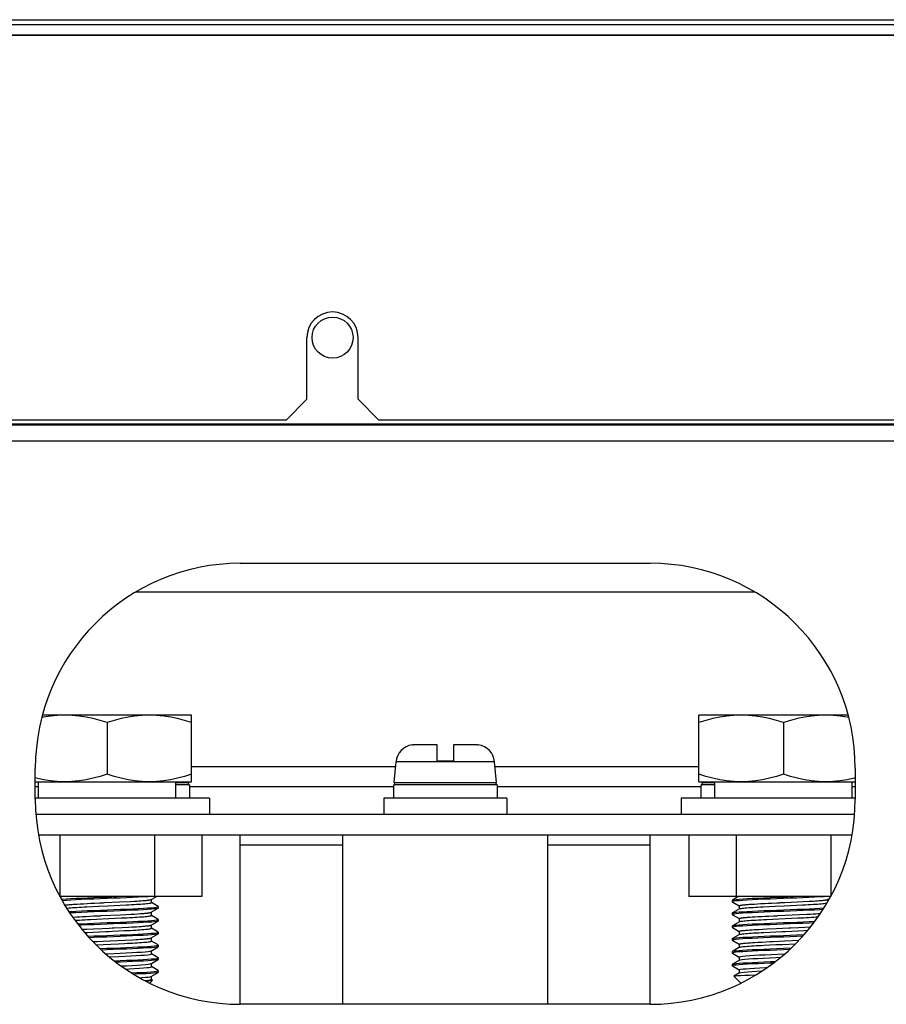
# Model space of a CAD drawing. Extents: x -4139 to -1089, y -1564 to 1941.
# Tile 139 of 160: x -3266 to -3181, y 1829 to 1925. Entities that reach past the tile are written whole.
import ezdxf

# ---------------------------------------------------------------- set-up
doc = ezdxf.new("R2010")
doc.units = 0
doc.header["$LTSCALE"] = 23.1
for name, color, linetype in [('BUS_BAR_CE5M_U_A_2_1_AM_0', 7, 'CONTINUOUS'), ('E_INSULATOR_DJY-02C_2_1_AM', 7, 'CONTINUOUS'), ('HOLDER_SE5M_PCB_A_5_1_1_AM', 7, 'CONTINUOUS'), ('LDZHJ_SZCYZT_M6X14_3_1_AM_', 7, 'CONTINUOUS'), ('LSZHJ_SZCLJT_M10X20_1_1_AM', 7, 'CONTINUOUS'), ('SE5M_BOTTOM_A_3_1_1_AM_0', 7, 'CONTINUOUS'), ('SE5M_BOTTOM_COVER_A_4_1_1_', 7, 'CONTINUOUS'), ('SE5M_BOTTOM_COVER_A_4_3_1_', 7, 'CONTINUOUS')]:
    doc.layers.add(name, color=color, linetype=linetype)

msp = doc.modelspace()

# ---------------------------------------------------------------- linework, layer by layer
at = {"layer": 'BUS_BAR_CE5M_U_A_2_1_AM_0', "color": 7}
for p, q in [((-3184.452, 1847.908), (-3264.327, 1847.908)), ((-3184.704, 1845.908), (-3264.075, 1845.908)), ((-3262.008, 1845.908), (-3262.008, 1839.945)), ((-3252.771, 1845.908), (-3252.771, 1839.908)), ((-3248.152, 1845.908), (-3248.152, 1839.908)), ((-3200.627, 1845.908), (-3200.627, 1839.908)), ((-3196.008, 1845.908), (-3196.008, 1839.908)), ((-3186.771, 1845.908), (-3186.771, 1839.946)), ((-3248.152, 1839.908), (-3261.987, 1839.908)), ((-3186.792, 1839.908), (-3200.627, 1839.908))]:
    msp.add_line(p, q, dxfattribs=at)
at = {"layer": 'BUS_BAR_CE5M_U_A_2_1_AM_0', "color": 2}
for p, q in [((-3234.39, 1844.908), (-3244.39, 1844.908)), ((-3204.39, 1844.908), (-3214.39, 1844.908))]:
    msp.add_line(p, q, dxfattribs=at)
at = {"layer": 'E_INSULATOR_DJY-02C_2_1_AM', "color": 7}
for p, q in [((-3244.39, 1829.408), (-3244.39, 1845.908)), ((-3234.39, 1829.408), (-3234.39, 1845.908)), ((-3214.39, 1829.408), (-3214.39, 1845.908)), ((-3204.39, 1829.408), (-3204.39, 1845.908))]:
    msp.add_line(p, q, dxfattribs=at)
at = {"layer": 'HOLDER_SE5M_PCB_A_5_1_1_AM', "color": 7}
for p, q in [((-3254.591, 1869.608), (-3194.187, 1869.608)), ((-3264.09, 1850.608), (-3264.39, 1850.608)), ((-3229.41, 1850.608), (-3249.34, 1850.608)), ((-3199.41, 1850.608), (-3219.34, 1850.608)), ((-3184.39, 1850.608), (-3184.726, 1850.608))]:
    msp.add_line(p, q, dxfattribs=at)
at = {"layer": 'HOLDER_SE5M_PCB_A_5_1_1_AM', "color": 2}
for p, q in [((-3249.14, 1852.608), (-3229.232, 1852.608)), ((-3219.547, 1852.608), (-3199.64, 1852.608))]:
    msp.add_line(p, q, dxfattribs=at)
at = {"layer": 'LDZHJ_SZCYZT_M6X14_3_1_AM_', "color": 7}
for p, q in [((-3227.621, 1854.679), (-3227.634, 1854.692)), ((-3225.19, 1854.708), (-3227.291, 1854.708)), ((-3225.19, 1853.108), (-3225.19, 1854.708)), ((-3223.59, 1854.708), (-3223.59, 1853.108)), ((-3221.489, 1854.708), (-3223.59, 1854.708)), ((-3221.145, 1854.692), (-3221.158, 1854.679)), ((-3229.371, 1851.025), (-3229.192, 1853.065)), ((-3223.59, 1853.108), (-3225.19, 1853.108)), ((-3219.409, 1851.025), (-3219.587, 1853.065)), ((-3249.409, 1851.025), (-3249.416, 1851.108)), ((-3199.371, 1851.025), (-3199.363, 1851.108)), ((-3249.34, 1850.808), (-3250.726, 1850.808)), ((-3249.34, 1850.808), (-3249.34, 1849.508)), ((-3229.41, 1849.508), (-3229.41, 1850.808)), ((-3219.34, 1850.808), (-3229.41, 1850.808)), ((-3219.34, 1850.808), (-3219.34, 1849.508)), ((-3199.41, 1849.508), (-3199.41, 1850.808)), ((-3198.09, 1850.808), (-3199.41, 1850.808)), ((-3230.39, 1849.508), (-3230.39, 1847.908)), ((-3218.39, 1849.508), (-3230.39, 1849.508)), ((-3218.39, 1849.508), (-3218.39, 1847.908))]:
    msp.add_line(p, q, dxfattribs=at)
at = {"layer": 'LDZHJ_SZCYZT_M6X14_3_1_AM_', "color": 2}
for p, q in [((-3219.587, 1853.065), (-3229.192, 1853.065)), ((-3250.726, 1851.025), (-3249.409, 1851.025)), ((-3229.371, 1851.025), (-3219.409, 1851.025)), ((-3199.371, 1851.025), (-3198.09, 1851.025))]:
    msp.add_line(p, q, dxfattribs=at)
at = {"layer": 'LDZHJ_SZCYZT_M6X14_3_1_AM_', "color": 7}
for points in [[(-3227.291, 1854.708), (-3227.346, 1854.707), (-3227.401, 1854.705), (-3227.457, 1854.701), (-3227.512, 1854.695), (-3227.566, 1854.688), (-3227.621, 1854.679)], [(-3221.158, 1854.679), (-3221.213, 1854.688), (-3221.268, 1854.695), (-3221.323, 1854.701), (-3221.378, 1854.705), (-3221.433, 1854.707), (-3221.489, 1854.708)]]:
    msp.add_lwpolyline(points, dxfattribs=at)
for centre, radius, start, end in [((-3227.399, 1852.908), 1.8, 97.50725, 175), ((-3221.38, 1852.908), 1.8, 5, 82.49275), ((-3249.608, 1851.008), 0.2, 285, 360), ((-3229.171, 1851.008), 0.2, 180, 255), ((-3219.608, 1851.008), 0.2, 285, 360), ((-3199.171, 1851.008), 0.2, 180, 255)]:
    msp.add_arc(centre, radius, start, end, dxfattribs=at)
at = {"layer": 'LSZHJ_SZCLJT_M10X20_1_1_AM', "color": 7}
for p, q in [((-3249.14, 1857.608), (-3263.696, 1857.608)), ((-3249.14, 1851.108), (-3249.14, 1857.608)), ((-3199.64, 1851.108), (-3199.64, 1857.608)), ((-3185.083, 1857.608), (-3199.64, 1857.608)), ((-3257.39, 1856.871), (-3257.39, 1851.845)), ((-3191.39, 1856.871), (-3191.39, 1851.845)), ((-3264.39, 1851.108), (-3249.14, 1851.108)), ((-3264.09, 1849.508), (-3264.09, 1851.108)), ((-3250.726, 1851.108), (-3250.726, 1849.508)), ((-3199.64, 1851.108), (-3184.39, 1851.108)), ((-3198.09, 1849.508), (-3198.09, 1851.108)), ((-3184.726, 1851.108), (-3184.726, 1849.508)), ((-3247.39, 1849.508), (-3264.39, 1849.508)), ((-3247.39, 1849.508), (-3247.39, 1847.908)), ((-3201.39, 1849.508), (-3201.39, 1847.908)), ((-3184.39, 1849.508), (-3201.39, 1849.508)), ((-3261.795, 1839.908), (-3261.94, 1839.824)), ((-3256.189, 1839.387), (-3255.116, 1839.44)), ((-3255.116, 1839.44), (-3254.714, 1839.463)), ((-3254.714, 1839.463), (-3254.489, 1839.476)), ((-3254.489, 1839.476), (-3254.278, 1839.49)), ((-3254.278, 1839.49), (-3254.082, 1839.504)), ((-3254.082, 1839.504), (-3253.901, 1839.518)), ((-3253.901, 1839.518), (-3253.789, 1839.527)), ((-3253.789, 1839.527), (-3253.684, 1839.536)), ((-3253.684, 1839.536), (-3253.587, 1839.545)), ((-3253.587, 1839.545), (-3253.497, 1839.554)), ((-3253.068, 1839.323), (-3253.068, 1839.626)), ((-3196.39, 1839.558), (-3196.379, 1839.571)), ((-3196.39, 1839.558), (-3196.39, 1839.408)), ((-3196.39, 1839.408), (-3196.378, 1839.394)), ((-3195.955, 1839.815), (-3196.379, 1839.57)), ((-3196.379, 1839.571), (-3196.346, 1839.584)), ((-3196.378, 1839.395), (-3196.334, 1839.37)), ((-3196.334, 1839.37), (-3195.714, 1839.011)), ((-3195.795, 1839.908), (-3195.955, 1839.815)), ((-3191.252, 1839.336), (-3189.459, 1839.423)), ((-3189.459, 1839.423), (-3188.871, 1839.454)), ((-3188.871, 1839.454), (-3188.563, 1839.472)), ((-3188.278, 1839.49), (-3188.082, 1839.504)), ((-3188.082, 1839.504), (-3187.901, 1839.518)), ((-3187.901, 1839.518), (-3187.789, 1839.527)), ((-3187.789, 1839.527), (-3187.684, 1839.536)), ((-3187.684, 1839.536), (-3187.587, 1839.545)), ((-3187.587, 1839.545), (-3187.497, 1839.554)), ((-3187.068, 1839.421), (-3187.068, 1839.626)), ((-3261.247, 1839.111), (-3261.154, 1839.12)), ((-3261.154, 1839.12), (-3261.054, 1839.129)), ((-3261.054, 1839.129), (-3260.946, 1839.138)), ((-3260.946, 1839.138), (-3260.831, 1839.147)), ((-3260.831, 1839.147), (-3260.709, 1839.156)), ((-3260.709, 1839.156), (-3260.513, 1839.17)), ((-3260.513, 1839.17), (-3260.303, 1839.183)), ((-3260.303, 1839.183), (-3260.002, 1839.201)), ((-3260.002, 1839.201), (-3259.679, 1839.219)), ((-3259.679, 1839.219), (-3259.337, 1839.237)), ((-3259.362, 1838.917), (-3258.804, 1838.944)), ((-3259.337, 1839.237), (-3258.979, 1839.256)), ((-3258.979, 1839.256), (-3258.608, 1839.274)), ((-3258.804, 1838.944), (-3258.219, 1838.972)), ((-3258.608, 1839.274), (-3258.131, 1839.296)), ((-3256.703, 1839.043), (-3256.106, 1839.071)), ((-3256.106, 1839.071), (-3255.532, 1839.099)), ((-3253.082, 1838.376), (-3252.402, 1838.77)), ((-3252.401, 1838.945), (-3253.066, 1839.33)), ((-3252.402, 1838.769), (-3252.433, 1838.757)), ((-3252.39, 1838.783), (-3252.402, 1838.769)), ((-3252.39, 1838.933), (-3252.401, 1838.946)), ((-3252.39, 1838.933), (-3252.39, 1838.783)), ((-3195.697, 1838.715), (-3196.377, 1838.321)), ((-3195.711, 1839.017), (-3195.711, 1838.699)), ((-3195.247, 1839.111), (-3195.154, 1839.12)), ((-3195.154, 1839.12), (-3195.054, 1839.129)), ((-3195.054, 1839.129), (-3194.946, 1839.138)), ((-3194.946, 1839.138), (-3194.831, 1839.147)), ((-3194.831, 1839.147), (-3194.709, 1839.156)), ((-3194.709, 1839.156), (-3194.513, 1839.17)), ((-3194.23, 1839.187), (-3193.923, 1839.205)), ((-3193.923, 1839.205), (-3193.595, 1839.223)), ((-3193.595, 1839.223), (-3193.249, 1839.242)), ((-3193.362, 1838.917), (-3192.804, 1838.944)), ((-3193.249, 1839.242), (-3192.887, 1839.26)), ((-3192.887, 1839.26), (-3192.514, 1839.278)), ((-3192.804, 1838.944), (-3192.219, 1838.972)), ((-3192.514, 1839.278), (-3192.034, 1839.301)), ((-3190.703, 1839.043), (-3190.106, 1839.071)), ((-3190.106, 1839.071), (-3189.532, 1839.099)), ((-3260.742, 1837.904), (-3260.589, 1837.914)), ((-3260.589, 1837.914), (-3260.384, 1837.928)), ((-3260.384, 1837.928), (-3260.089, 1837.946)), ((-3260.089, 1837.946), (-3259.772, 1837.964)), ((-3259.772, 1837.964), (-3259.434, 1837.983)), ((-3259.434, 1837.983), (-3259.081, 1838.001)), ((-3259.081, 1838.001), (-3258.713, 1838.019)), ((-3259.016, 1837.684), (-3258.433, 1837.712)), ((-3256.598, 1837.798), (-3256.002, 1837.826)), ((-3256.107, 1838.141), (-3255.558, 1838.167)), ((-3255.558, 1838.167), (-3255.043, 1838.194)), ((-3255.043, 1838.194), (-3254.724, 1838.212)), ((-3254.724, 1838.212), (-3254.427, 1838.231)), ((-3254.427, 1838.231), (-3254.154, 1838.249)), ((-3254.154, 1838.249), (-3253.967, 1838.263)), ((-3253.967, 1838.263), (-3253.795, 1838.276)), ((-3253.795, 1838.276), (-3253.69, 1838.285)), ((-3253.69, 1838.285), (-3253.592, 1838.294)), ((-3253.592, 1838.294), (-3253.502, 1838.303)), ((-3253.08, 1837.127), (-3252.401, 1837.52)), ((-3253.068, 1838.073), (-3253.068, 1838.376)), ((-3252.434, 1837.714), (-3253.066, 1838.08)), ((-3252.402, 1837.695), (-3252.434, 1837.714)), ((-3252.401, 1837.52), (-3252.433, 1837.507)), ((-3252.39, 1837.682), (-3252.402, 1837.697)), ((-3252.39, 1837.533), (-3252.401, 1837.52)), ((-3252.39, 1837.682), (-3252.39, 1837.533)), ((-3196.39, 1838.307), (-3196.377, 1838.322)), ((-3196.39, 1838.307), (-3196.39, 1838.158)), ((-3196.39, 1838.158), (-3196.378, 1838.145)), ((-3196.378, 1838.146), (-3195.715, 1837.762)), ((-3196.377, 1838.322), (-3196.347, 1838.334)), ((-3195.698, 1837.465), (-3196.377, 1837.071)), ((-3195.711, 1837.768), (-3195.711, 1837.449)), ((-3195.207, 1837.865), (-3195.111, 1837.874)), ((-3195.111, 1837.874), (-3195.007, 1837.883)), ((-3195.007, 1837.883), (-3194.897, 1837.892)), ((-3194.897, 1837.892), (-3194.779, 1837.901)), ((-3194.779, 1837.901), (-3194.654, 1837.91)), ((-3194.654, 1837.91), (-3194.454, 1837.923)), ((-3194.454, 1837.923), (-3194.165, 1837.941)), ((-3194.165, 1837.941), (-3193.853, 1837.959)), ((-3193.853, 1837.959), (-3193.52, 1837.978)), ((-3193.52, 1837.978), (-3193.171, 1837.996)), ((-3193.171, 1837.996), (-3192.806, 1838.014)), ((-3193.016, 1837.684), (-3192.433, 1837.712)), ((-3192.806, 1838.014), (-3192.335, 1838.036)), ((-3190.598, 1837.798), (-3190.002, 1837.826)), ((-3189.829, 1838.154), (-3189.126, 1838.189)), ((-3189.126, 1838.189), (-3188.802, 1838.208)), ((-3188.802, 1838.208), (-3188.499, 1838.226)), ((-3188.499, 1838.226), (-3188.22, 1838.244)), ((-3188.22, 1838.244), (-3188.028, 1838.258)), ((-3188.028, 1838.258), (-3187.851, 1838.272)), ((-3187.851, 1838.272), (-3187.774, 1838.278)), ((-3259.842, 1836.711), (-3259.699, 1836.718)), ((-3259.699, 1836.718), (-3259.359, 1836.736)), ((-3259.359, 1836.736), (-3258.726, 1836.767)), ((-3258.726, 1836.767), (-3257.864, 1836.809)), ((-3257.864, 1836.809), (-3257.178, 1836.84)), ((-3256.691, 1836.863), (-3255.932, 1836.898)), ((-3256.269, 1836.563), (-3255.681, 1836.592)), ((-3255.932, 1836.898), (-3255.307, 1836.93)), ((-3255.681, 1836.592), (-3255.131, 1836.62)), ((-3255.307, 1836.93), (-3254.973, 1836.949)), ((-3254.973, 1836.949), (-3254.509, 1836.976)), ((-3254.509, 1836.976), (-3254.228, 1836.994)), ((-3254.228, 1836.994), (-3254.034, 1837.007)), ((-3254.034, 1837.007), (-3253.914, 1837.016)), ((-3253.914, 1837.016), (-3253.801, 1837.025)), ((-3253.801, 1837.025), (-3253.695, 1837.034)), ((-3253.695, 1837.034), (-3253.597, 1837.043)), ((-3253.066, 1836.824), (-3253.066, 1837.127)), ((-3252.402, 1836.447), (-3253.065, 1836.831)), ((-3196.39, 1837.058), (-3196.377, 1837.072)), ((-3196.39, 1837.058), (-3196.39, 1836.908)), ((-3196.39, 1836.908), (-3196.378, 1836.894)), ((-3196.378, 1836.894), (-3195.716, 1836.511)), ((-3196.377, 1837.072), (-3196.347, 1837.084)), ((-3195.713, 1836.517), (-3195.713, 1836.198)), ((-3195.258, 1836.61), (-3195.167, 1836.619)), ((-3195.167, 1836.619), (-3195.068, 1836.627)), ((-3195.068, 1836.627), (-3194.962, 1836.636)), ((-3194.962, 1836.636), (-3194.847, 1836.645)), ((-3194.847, 1836.645), (-3194.662, 1836.659)), ((-3194.662, 1836.659), (-3194.462, 1836.673)), ((-3194.462, 1836.673), (-3194.248, 1836.687)), ((-3194.248, 1836.687), (-3194.02, 1836.701)), ((-3194.02, 1836.701), (-3193.781, 1836.714)), ((-3193.781, 1836.714), (-3193.445, 1836.732)), ((-3193.445, 1836.732), (-3193.002, 1836.754)), ((-3193.002, 1836.754), (-3192.058, 1836.799)), ((-3192.058, 1836.799), (-3191.472, 1836.827)), ((-3190.691, 1836.863), (-3189.932, 1836.898)), ((-3190.573, 1836.549), (-3189.971, 1836.578)), ((-3189.971, 1836.578), (-3189.4, 1836.606)), ((-3189.932, 1836.898), (-3189.307, 1836.93)), ((-3189.4, 1836.606), (-3189.01, 1836.627)), ((-3189.307, 1836.93), (-3188.74, 1836.962)), ((-3259.578, 1836.405), (-3259.308, 1836.419)), ((-3259.308, 1836.419), (-3258.732, 1836.448)), ((-3258.77, 1835.516), (-3258.359, 1835.536)), ((-3258.732, 1836.448), (-3258.128, 1836.477)), ((-3258.359, 1835.536), (-3257.778, 1835.562)), ((-3257.778, 1835.562), (-3257.092, 1835.593)), ((-3257.092, 1835.593), (-3255.67, 1835.662)), ((-3255.67, 1835.662), (-3254.901, 1835.702)), ((-3254.901, 1835.702), (-3254.591, 1835.72)), ((-3254.591, 1835.72), (-3254.373, 1835.733)), ((-3254.373, 1835.733), (-3254.17, 1835.747)), ((-3254.17, 1835.747), (-3253.981, 1835.761)), ((-3253.981, 1835.761), (-3253.865, 1835.77)), ((-3253.865, 1835.77), (-3253.755, 1835.779)), ((-3253.755, 1835.779), (-3253.653, 1835.789)), ((-3253.653, 1835.789), (-3253.558, 1835.798)), ((-3253.558, 1835.798), (-3253.471, 1835.807)), ((-3253.081, 1835.876), (-3252.402, 1836.269)), ((-3253.068, 1835.573), (-3253.068, 1835.876)), ((-3252.401, 1835.195), (-3253.065, 1835.58)), ((-3252.402, 1836.269), (-3252.433, 1836.257)), ((-3252.39, 1836.433), (-3252.402, 1836.447)), ((-3252.39, 1836.283), (-3252.402, 1836.269)), ((-3252.39, 1836.433), (-3252.39, 1836.283)), ((-3196.39, 1835.808), (-3196.379, 1835.821)), ((-3196.39, 1835.808), (-3196.39, 1835.658)), ((-3196.39, 1835.658), (-3196.377, 1835.644)), ((-3195.699, 1836.214), (-3196.379, 1835.821)), ((-3196.379, 1835.821), (-3196.347, 1835.834)), ((-3196.377, 1835.645), (-3196.334, 1835.62)), ((-3196.334, 1835.62), (-3195.714, 1835.261)), ((-3193.308, 1836.419), (-3192.732, 1836.448)), ((-3192.737, 1835.518), (-3192.359, 1835.536)), ((-3192.732, 1836.448), (-3192.128, 1836.477)), ((-3192.359, 1835.536), (-3191.778, 1835.562)), ((-3191.778, 1835.562), (-3191.288, 1835.585)), ((-3191.288, 1835.585), (-3189.88, 1835.652)), ((-3258.474, 1835.21), (-3256.286, 1835.313)), ((-3256.286, 1835.313), (-3255.703, 1835.341)), ((-3253.08, 1834.626), (-3253.066, 1834.634)), ((-3253.066, 1834.634), (-3252.402, 1835.019)), ((-3253.066, 1834.323), (-3253.066, 1834.642)), ((-3252.402, 1835.019), (-3252.433, 1835.007)), ((-3252.39, 1835.033), (-3252.402, 1835.019)), ((-3252.39, 1835.183), (-3252.401, 1835.196)), ((-3252.39, 1835.183), (-3252.39, 1835.033)), ((-3196.39, 1834.557), (-3196.378, 1834.571)), ((-3195.697, 1834.964), (-3196.378, 1834.57)), ((-3196.378, 1834.571), (-3196.347, 1834.584)), ((-3195.711, 1835.267), (-3195.711, 1834.948)), ((-3195.264, 1835.359), (-3195.173, 1835.368)), ((-3195.021, 1835.382), (-3194.911, 1835.391)), ((-3194.911, 1835.391), (-3194.793, 1835.4)), ((-3194.793, 1835.4), (-3194.604, 1835.414)), ((-3194.604, 1835.414), (-3194.401, 1835.427)), ((-3194.401, 1835.427), (-3194.183, 1835.44)), ((-3194.183, 1835.44), (-3193.873, 1835.458)), ((-3193.873, 1835.458), (-3193.457, 1835.481)), ((-3193.457, 1835.481), (-3193.104, 1835.499)), ((-3193.29, 1835.17), (-3192.72, 1835.199)), ((-3193.104, 1835.499), (-3192.737, 1835.518)), ((-3192.72, 1835.199), (-3192.124, 1835.227)), ((-3257.163, 1834.021), (-3256.239, 1834.065)), ((-3253.066, 1833.385), (-3252.401, 1833.77)), ((-3252.401, 1833.946), (-3253.064, 1834.33)), ((-3252.401, 1833.769), (-3252.432, 1833.757)), ((-3252.39, 1833.933), (-3252.401, 1833.946)), ((-3252.39, 1833.783), (-3252.401, 1833.769)), ((-3252.39, 1833.933), (-3252.39, 1833.783)), ((-3196.39, 1834.557), (-3196.39, 1834.408)), ((-3196.39, 1834.408), (-3196.378, 1834.394)), ((-3196.378, 1834.394), (-3195.716, 1834.011)), ((-3195.699, 1833.714), (-3196.378, 1833.321)), ((-3195.713, 1834.017), (-3195.713, 1833.698)), ((-3195.699, 1833.714), (-3195.615, 1833.741)), ((-3253.08, 1833.377), (-3253.066, 1833.385)), ((-3253.066, 1833.073), (-3253.066, 1833.392)), ((-3252.401, 1832.696), (-3253.064, 1833.08)), ((-3252.57, 1832.629), (-3252.435, 1832.656)), ((-3252.435, 1832.656), (-3252.39, 1832.683)), ((-3252.39, 1832.683), (-3252.401, 1832.697)), ((-3252.39, 1832.683), (-3252.39, 1832.533)), ((-3196.39, 1833.308), (-3196.378, 1833.321)), ((-3196.39, 1833.308), (-3196.39, 1833.158)), ((-3196.39, 1833.158), (-3196.378, 1833.144)), ((-3196.378, 1833.321), (-3196.347, 1833.334)), ((-3196.378, 1833.145), (-3195.716, 1832.762)), ((-3195.713, 1832.767), (-3195.713, 1832.449)), ((-3193.999, 1832.632), (-3193.463, 1832.661)), ((-3253.226, 1831.472), (-3252.944, 1831.753)), ((-3253.081, 1832.126), (-3252.401, 1832.52)), ((-3253.067, 1831.824), (-3253.067, 1832.126)), ((-3252.948, 1831.763), (-3253.064, 1831.83)), ((-3252.982, 1831.74), (-3252.944, 1831.753)), ((-3252.39, 1832.533), (-3252.401, 1832.519)), ((-3196.231, 1832.149), (-3196.228, 1832.158)), ((-3195.553, 1831.472), (-3196.231, 1832.149)), ((-3195.699, 1832.464), (-3196.228, 1832.158)), ((-3195.699, 1832.464), (-3195.638, 1832.486)), ((-3194.712, 1832.255), (-3194.073, 1832.275))]:
    msp.add_line(p, q, dxfattribs=at)
for points in [[(-3261.515, 1857.608), (-3262.223, 1857.582), (-3262.918, 1857.517), (-3263.597, 1857.41), (-3263.76, 1857.375)], [(-3257.39, 1856.871), (-3258.076, 1857.086), (-3258.758, 1857.266), (-3259.432, 1857.41), (-3260.111, 1857.517), (-3260.806, 1857.582), (-3261.515, 1857.608)], [(-3253.265, 1857.608), (-3253.973, 1857.582), (-3254.668, 1857.517), (-3255.347, 1857.41), (-3256.021, 1857.266), (-3256.703, 1857.086), (-3257.39, 1856.871)], [(-3249.14, 1856.871), (-3249.826, 1857.086), (-3250.508, 1857.266), (-3251.182, 1857.41), (-3251.861, 1857.517), (-3252.556, 1857.582), (-3253.265, 1857.608)], [(-3195.515, 1857.608), (-3196.223, 1857.582), (-3196.918, 1857.517), (-3197.597, 1857.41), (-3198.271, 1857.266), (-3198.953, 1857.086), (-3199.64, 1856.871)], [(-3191.39, 1856.871), (-3192.076, 1857.086), (-3192.758, 1857.266), (-3193.432, 1857.41), (-3194.111, 1857.517), (-3194.806, 1857.582), (-3195.515, 1857.608)], [(-3187.265, 1857.608), (-3187.973, 1857.582), (-3188.668, 1857.517), (-3189.347, 1857.41), (-3190.021, 1857.266), (-3190.703, 1857.086), (-3191.39, 1856.871)], [(-3185.019, 1857.375), (-3185.182, 1857.41), (-3185.861, 1857.517), (-3186.556, 1857.582), (-3187.265, 1857.608)], [(-3257.39, 1851.845), (-3258.077, 1851.629), (-3258.761, 1851.449), (-3259.438, 1851.305), (-3260.118, 1851.198), (-3260.811, 1851.133), (-3261.515, 1851.108)], [(-3253.265, 1851.108), (-3253.969, 1851.133), (-3254.663, 1851.198), (-3255.343, 1851.305), (-3256.02, 1851.45), (-3256.703, 1851.629), (-3257.39, 1851.845)], [(-3249.14, 1851.845), (-3249.827, 1851.629), (-3250.511, 1851.449), (-3251.188, 1851.305), (-3251.868, 1851.198), (-3252.561, 1851.133), (-3253.265, 1851.108)], [(-3195.515, 1851.108), (-3196.219, 1851.133), (-3196.913, 1851.198), (-3197.593, 1851.305), (-3198.27, 1851.45), (-3198.953, 1851.629), (-3199.64, 1851.845)], [(-3191.39, 1851.845), (-3192.077, 1851.629), (-3192.761, 1851.449), (-3193.438, 1851.305), (-3194.118, 1851.198), (-3194.811, 1851.133), (-3195.515, 1851.108)], [(-3187.265, 1851.108), (-3187.969, 1851.133), (-3188.663, 1851.198), (-3189.343, 1851.305), (-3190.02, 1851.45), (-3190.703, 1851.629), (-3191.39, 1851.845)], [(-3261.515, 1851.108), (-3262.219, 1851.133), (-3262.913, 1851.198), (-3263.593, 1851.305), (-3264.27, 1851.45), (-3264.39, 1851.481)], [(-3184.39, 1851.481), (-3184.511, 1851.449), (-3185.188, 1851.305), (-3185.868, 1851.198), (-3186.561, 1851.133), (-3187.265, 1851.108)], [(-3261.842, 1839.651), (-3261.709, 1839.663), (-3261.342, 1839.689), (-3260.909, 1839.715), (-3260.414, 1839.741), (-3259.87, 1839.767), (-3259.294, 1839.793), (-3258.687, 1839.818), (-3258.048, 1839.844), (-3257.394, 1839.87), (-3256.455, 1839.908)], [(-3258.034, 1839.695), (-3258.674, 1839.669), (-3259.291, 1839.643), (-3259.877, 1839.617), (-3260.425, 1839.591), (-3260.92, 1839.564), (-3261.351, 1839.538), (-3261.715, 1839.512), (-3261.761, 1839.508)], [(-3258.131, 1839.296), (-3257.742, 1839.314), (-3257.644, 1839.318), (-3256.189, 1839.387)], [(-3253.351, 1839.908), (-3253.44, 1839.902), (-3253.874, 1839.875), (-3254.37, 1839.849), (-3254.916, 1839.823), (-3255.493, 1839.798), (-3256.101, 1839.772), (-3256.736, 1839.746), (-3258.034, 1839.695)], [(-3253.497, 1839.554), (-3253.456, 1839.558), (-3253.416, 1839.562), (-3253.378, 1839.567), (-3253.342, 1839.571), (-3253.309, 1839.576), (-3253.277, 1839.58), (-3253.248, 1839.585), (-3253.221, 1839.589), (-3253.196, 1839.593), (-3253.173, 1839.598), (-3253.152, 1839.603), (-3253.134, 1839.607), (-3253.118, 1839.612), (-3253.104, 1839.616), (-3253.093, 1839.621), (-3253.083, 1839.626), (-3252.61, 1839.899)], [(-3196.219, 1839.46), (-3196.347, 1839.434), (-3196.39, 1839.408)], [(-3196.346, 1839.584), (-3196.217, 1839.61), (-3196.003, 1839.637), (-3195.709, 1839.663), (-3195.342, 1839.689), (-3194.909, 1839.715), (-3194.414, 1839.741), (-3193.87, 1839.767), (-3193.294, 1839.793), (-3192.687, 1839.818), (-3192.048, 1839.844), (-3191.394, 1839.87), (-3190.455, 1839.908)], [(-3192.034, 1839.695), (-3192.674, 1839.669), (-3193.291, 1839.643), (-3193.877, 1839.617), (-3194.425, 1839.591), (-3194.92, 1839.564), (-3195.351, 1839.538), (-3195.715, 1839.512), (-3196.007, 1839.486), (-3196.219, 1839.46)], [(-3187.351, 1839.908), (-3187.44, 1839.902), (-3187.874, 1839.875), (-3188.37, 1839.849), (-3188.916, 1839.823), (-3189.493, 1839.798), (-3190.101, 1839.772), (-3190.736, 1839.746), (-3192.034, 1839.695)], [(-3188.563, 1839.472), (-3188.489, 1839.476), (-3188.278, 1839.49)], [(-3187.497, 1839.554), (-3187.456, 1839.558), (-3187.416, 1839.562), (-3187.378, 1839.567), (-3187.342, 1839.571), (-3187.309, 1839.576), (-3187.277, 1839.58), (-3187.248, 1839.585), (-3187.221, 1839.589), (-3187.196, 1839.593), (-3187.173, 1839.598), (-3187.152, 1839.603), (-3187.134, 1839.607), (-3187.118, 1839.612), (-3187.104, 1839.616), (-3187.093, 1839.621), (-3187.083, 1839.626), (-3186.888, 1839.738)], [(-3261.514, 1839.078), (-3261.508, 1839.079), (-3261.477, 1839.083), (-3261.444, 1839.088), (-3261.409, 1839.093), (-3261.371, 1839.097), (-3261.332, 1839.102), (-3261.29, 1839.106), (-3261.247, 1839.111)], [(-3261.327, 1838.783), (-3261.265, 1838.79), (-3261.117, 1838.804), (-3260.952, 1838.818), (-3260.769, 1838.832), (-3260.569, 1838.846), (-3260.354, 1838.861), (-3260.125, 1838.875), (-3259.882, 1838.889), (-3259.627, 1838.903), (-3259.362, 1838.917)], [(-3261.118, 1838.452), (-3260.921, 1838.464), (-3260.425, 1838.491), (-3259.876, 1838.517), (-3259.289, 1838.543), (-3258.671, 1838.569), (-3258.03, 1838.595), (-3257.378, 1838.621), (-3256.726, 1838.647), (-3256.084, 1838.673), (-3255.466, 1838.699), (-3254.881, 1838.725), (-3254.339, 1838.751), (-3253.849, 1838.777), (-3253.422, 1838.803), (-3253.061, 1838.829), (-3252.771, 1838.855), (-3252.56, 1838.881)], [(-3252.433, 1838.757), (-3252.563, 1838.73), (-3252.777, 1838.704), (-3253.07, 1838.678), (-3253.436, 1838.652), (-3253.868, 1838.626), (-3254.364, 1838.6), (-3254.91, 1838.574), (-3255.487, 1838.548), (-3256.094, 1838.523), (-3256.729, 1838.497), (-3257.378, 1838.471), (-3258.029, 1838.445), (-3258.669, 1838.419), (-3259.287, 1838.393), (-3259.873, 1838.367), (-3260.422, 1838.341), (-3260.918, 1838.315), (-3261.026, 1838.308)], [(-3258.219, 1838.972), (-3257.312, 1839.015), (-3256.703, 1839.043)], [(-3255.532, 1839.099), (-3255.257, 1839.114), (-3254.993, 1839.128), (-3254.742, 1839.142), (-3254.505, 1839.156), (-3254.284, 1839.17), (-3254.079, 1839.184), (-3253.891, 1839.199), (-3253.72, 1839.213), (-3253.566, 1839.227), (-3253.432, 1839.241), (-3253.318, 1839.255), (-3253.224, 1839.269), (-3253.152, 1839.284), (-3253.102, 1839.298), (-3253.075, 1839.313), (-3253.068, 1839.323)], [(-3252.56, 1838.881), (-3252.432, 1838.907), (-3252.39, 1838.933)], [(-3196.347, 1838.334), (-3196.22, 1838.36), (-3196.009, 1838.386), (-3195.717, 1838.412), (-3195.352, 1838.438), (-3194.921, 1838.464), (-3194.425, 1838.491), (-3193.876, 1838.517), (-3193.289, 1838.543), (-3192.671, 1838.569), (-3192.03, 1838.595), (-3191.378, 1838.621), (-3190.726, 1838.647), (-3190.084, 1838.673), (-3189.466, 1838.699), (-3188.881, 1838.725), (-3188.339, 1838.751), (-3187.849, 1838.777), (-3187.44, 1838.802)], [(-3187.539, 1838.646), (-3187.868, 1838.626), (-3188.364, 1838.6), (-3188.91, 1838.574), (-3189.487, 1838.548), (-3190.094, 1838.523), (-3190.729, 1838.497), (-3191.378, 1838.471), (-3192.029, 1838.445), (-3192.669, 1838.419), (-3193.287, 1838.393), (-3193.873, 1838.367), (-3194.422, 1838.341), (-3194.918, 1838.315), (-3195.349, 1838.289), (-3195.713, 1838.263), (-3196.006, 1838.236), (-3196.219, 1838.21)], [(-3195.711, 1839.018), (-3195.711, 1839.021), (-3195.708, 1839.026), (-3195.704, 1839.03), (-3195.697, 1839.034), (-3195.688, 1839.039), (-3195.677, 1839.043), (-3195.663, 1839.048), (-3195.648, 1839.052), (-3195.63, 1839.056), (-3195.61, 1839.061), (-3195.588, 1839.065), (-3195.563, 1839.07), (-3195.537, 1839.074), (-3195.508, 1839.079), (-3195.477, 1839.083), (-3195.444, 1839.088), (-3195.409, 1839.093), (-3195.371, 1839.097), (-3195.332, 1839.102), (-3195.29, 1839.106), (-3195.247, 1839.111)], [(-3195.697, 1838.715), (-3195.69, 1838.718), (-3195.649, 1838.733)], [(-3195.649, 1838.733), (-3195.585, 1838.747), (-3195.499, 1838.761), (-3195.392, 1838.776), (-3195.265, 1838.79), (-3195.117, 1838.804), (-3194.952, 1838.818), (-3194.769, 1838.832), (-3194.569, 1838.846), (-3194.354, 1838.861), (-3194.125, 1838.875), (-3193.882, 1838.889), (-3193.627, 1838.903), (-3193.362, 1838.917)], [(-3194.513, 1839.17), (-3194.303, 1839.183), (-3194.23, 1839.187)], [(-3192.219, 1838.972), (-3191.312, 1839.015), (-3190.703, 1839.043)], [(-3192.034, 1839.301), (-3191.742, 1839.314), (-3191.644, 1839.318), (-3191.252, 1839.336)], [(-3189.532, 1839.099), (-3189.257, 1839.114), (-3188.993, 1839.128), (-3188.742, 1839.142), (-3188.505, 1839.156), (-3188.284, 1839.17), (-3188.079, 1839.184), (-3187.891, 1839.199), (-3187.72, 1839.213), (-3187.566, 1839.227), (-3187.432, 1839.241), (-3187.318, 1839.255), (-3187.224, 1839.269), (-3187.152, 1839.284), (-3187.144, 1839.286)], [(-3260.528, 1837.6), (-3260.313, 1837.613), (-3260.078, 1837.627), (-3259.829, 1837.642), (-3259.568, 1837.656), (-3259.296, 1837.67), (-3259.016, 1837.684)], [(-3260.262, 1837.248), (-3259.876, 1837.267), (-3259.29, 1837.293), (-3258.672, 1837.319), (-3258.031, 1837.345), (-3257.379, 1837.371), (-3256.726, 1837.397), (-3256.085, 1837.423), (-3255.466, 1837.449), (-3254.881, 1837.475), (-3254.339, 1837.501), (-3253.85, 1837.527), (-3253.422, 1837.553), (-3253.061, 1837.579), (-3252.771, 1837.605), (-3252.56, 1837.631)], [(-3252.433, 1837.507), (-3252.56, 1837.481), (-3252.77, 1837.455), (-3253.059, 1837.429), (-3253.421, 1837.403), (-3253.852, 1837.377), (-3254.348, 1837.35), (-3254.897, 1837.324), (-3255.489, 1837.298), (-3256.112, 1837.272), (-3256.752, 1837.246), (-3257.401, 1837.22), (-3258.051, 1837.194), (-3258.689, 1837.168), (-3259.304, 1837.142), (-3259.888, 1837.116), (-3260.149, 1837.104)], [(-3258.713, 1838.019), (-3258.143, 1838.045), (-3258.046, 1838.05), (-3257.949, 1838.054), (-3256.107, 1838.141)], [(-3258.433, 1837.712), (-3257.212, 1837.769), (-3256.598, 1837.798)], [(-3256.002, 1837.826), (-3255.715, 1837.84), (-3255.437, 1837.854), (-3255.17, 1837.868), (-3254.914, 1837.882), (-3254.672, 1837.896), (-3254.443, 1837.91), (-3254.23, 1837.924), (-3254.031, 1837.938), (-3253.849, 1837.952), (-3253.684, 1837.966), (-3253.537, 1837.98), (-3253.409, 1837.994), (-3253.3, 1838.008), (-3253.212, 1838.022), (-3253.144, 1838.036), (-3253.098, 1838.05), (-3253.073, 1838.064), (-3253.068, 1838.073)], [(-3253.502, 1838.303), (-3253.46, 1838.307), (-3253.42, 1838.311), (-3253.382, 1838.316), (-3253.346, 1838.32), (-3253.312, 1838.325), (-3253.281, 1838.329), (-3253.251, 1838.334), (-3253.224, 1838.338), (-3253.199, 1838.343), (-3253.176, 1838.348), (-3253.156, 1838.352), (-3253.137, 1838.357), (-3253.121, 1838.362), (-3253.107, 1838.366), (-3253.095, 1838.371), (-3253.085, 1838.375), (-3253.082, 1838.377)], [(-3252.56, 1837.631), (-3252.432, 1837.657), (-3252.39, 1837.682)], [(-3196.219, 1838.21), (-3196.347, 1838.184), (-3196.39, 1838.158)], [(-3196.347, 1837.084), (-3196.22, 1837.11), (-3196.009, 1837.136), (-3195.716, 1837.162), (-3195.352, 1837.188), (-3194.92, 1837.214), (-3194.424, 1837.241), (-3193.876, 1837.267), (-3193.29, 1837.293), (-3192.672, 1837.319), (-3192.031, 1837.345), (-3191.379, 1837.371), (-3190.726, 1837.397), (-3190.085, 1837.423), (-3189.466, 1837.449), (-3188.881, 1837.475), (-3188.339, 1837.501), (-3188.32, 1837.502)], [(-3195.711, 1837.768), (-3195.711, 1837.77), (-3195.709, 1837.775), (-3195.705, 1837.779), (-3195.699, 1837.783), (-3195.69, 1837.788), (-3195.679, 1837.792), (-3195.666, 1837.797), (-3195.651, 1837.801), (-3195.633, 1837.806), (-3195.613, 1837.81), (-3195.591, 1837.815), (-3195.566, 1837.819), (-3195.54, 1837.824), (-3195.511, 1837.829), (-3195.48, 1837.833), (-3195.447, 1837.838), (-3195.412, 1837.842), (-3195.375, 1837.847), (-3195.336, 1837.852), (-3195.295, 1837.856), (-3195.252, 1837.861), (-3195.207, 1837.865)], [(-3195.698, 1837.465), (-3195.682, 1837.472), (-3195.636, 1837.486)], [(-3195.636, 1837.486), (-3195.568, 1837.5), (-3195.479, 1837.514), (-3195.37, 1837.528), (-3195.241, 1837.542), (-3195.092, 1837.556), (-3194.924, 1837.57), (-3194.737, 1837.585), (-3194.533, 1837.599), (-3194.313, 1837.613), (-3194.078, 1837.627), (-3193.829, 1837.642), (-3193.568, 1837.656), (-3193.296, 1837.67), (-3193.016, 1837.684)], [(-3192.433, 1837.712), (-3191.212, 1837.769), (-3190.598, 1837.798)], [(-3192.335, 1838.036), (-3192.046, 1838.05), (-3191.949, 1838.054), (-3189.829, 1838.154)], [(-3190.002, 1837.826), (-3189.715, 1837.84), (-3189.437, 1837.854), (-3189.17, 1837.868), (-3188.914, 1837.882), (-3188.672, 1837.896), (-3188.443, 1837.91), (-3188.23, 1837.924), (-3188.031, 1837.938), (-3188.012, 1837.939)], [(-3258.128, 1836.477), (-3257.506, 1836.506), (-3257.194, 1836.52), (-3256.882, 1836.534), (-3256.269, 1836.563)], [(-3257.178, 1836.84), (-3256.885, 1836.854), (-3256.691, 1836.863)], [(-3255.131, 1836.62), (-3254.874, 1836.634), (-3254.631, 1836.648), (-3254.402, 1836.662), (-3254.188, 1836.677), (-3253.99, 1836.691), (-3253.809, 1836.705), (-3253.646, 1836.72), (-3253.502, 1836.734), (-3253.378, 1836.748), (-3253.274, 1836.762), (-3253.19, 1836.776), (-3253.128, 1836.79), (-3253.087, 1836.804), (-3253.068, 1836.819), (-3253.067, 1836.824)], [(-3253.597, 1837.043), (-3253.551, 1837.047), (-3253.507, 1837.052), (-3253.465, 1837.057), (-3253.426, 1837.061), (-3253.388, 1837.066), (-3253.352, 1837.071), (-3253.318, 1837.075), (-3253.286, 1837.08), (-3253.257, 1837.084), (-3253.229, 1837.089), (-3253.204, 1837.093), (-3253.181, 1837.098), (-3253.159, 1837.102), (-3253.14, 1837.107), (-3253.123, 1837.111), (-3253.109, 1837.116), (-3253.096, 1837.12), (-3253.086, 1837.124), (-3253.08, 1837.127)], [(-3196.221, 1836.96), (-3196.347, 1836.934), (-3196.39, 1836.908)], [(-3188.441, 1837.346), (-3188.897, 1837.324), (-3189.489, 1837.298), (-3190.112, 1837.272), (-3190.752, 1837.246), (-3191.401, 1837.22), (-3192.051, 1837.194), (-3192.689, 1837.168), (-3193.304, 1837.142), (-3193.888, 1837.116), (-3194.434, 1837.09), (-3194.927, 1837.064), (-3195.356, 1837.038), (-3195.718, 1837.012), (-3196.01, 1836.986), (-3196.221, 1836.96)], [(-3195.713, 1836.517), (-3195.713, 1836.519), (-3195.711, 1836.524), (-3195.706, 1836.528), (-3195.7, 1836.533), (-3195.691, 1836.538), (-3195.68, 1836.542), (-3195.666, 1836.547), (-3195.651, 1836.551), (-3195.633, 1836.556), (-3195.614, 1836.561), (-3195.592, 1836.565), (-3195.568, 1836.57), (-3195.542, 1836.574), (-3195.513, 1836.579), (-3195.483, 1836.583), (-3195.451, 1836.588), (-3195.416, 1836.592), (-3195.38, 1836.596), (-3195.341, 1836.601), (-3195.301, 1836.605), (-3195.258, 1836.61)], [(-3192.128, 1836.477), (-3191.506, 1836.506), (-3191.194, 1836.52), (-3190.573, 1836.549)], [(-3191.472, 1836.827), (-3190.885, 1836.854), (-3190.691, 1836.863)], [(-3259.266, 1836.044), (-3258.686, 1836.068), (-3258.049, 1836.094), (-3257.399, 1836.12), (-3256.751, 1836.146), (-3256.114, 1836.172), (-3255.499, 1836.197), (-3254.916, 1836.223), (-3254.373, 1836.249), (-3253.879, 1836.275), (-3253.442, 1836.301), (-3253.073, 1836.328), (-3252.777, 1836.354), (-3252.563, 1836.38)], [(-3252.433, 1836.257), (-3252.56, 1836.231), (-3252.77, 1836.205), (-3253.059, 1836.179), (-3253.422, 1836.153), (-3253.852, 1836.127), (-3254.347, 1836.101), (-3254.895, 1836.074), (-3255.488, 1836.048), (-3256.112, 1836.022), (-3256.752, 1835.996), (-3257.402, 1835.97), (-3258.052, 1835.944), (-3258.691, 1835.918), (-3259.135, 1835.899)], [(-3255.703, 1835.341), (-3255.424, 1835.355), (-3255.157, 1835.369), (-3254.901, 1835.383), (-3254.659, 1835.397), (-3254.43, 1835.411), (-3254.216, 1835.425), (-3254.018, 1835.439), (-3253.835, 1835.453), (-3253.67, 1835.467), (-3253.523, 1835.481), (-3253.395, 1835.495), (-3253.287, 1835.51), (-3253.199, 1835.524), (-3253.133, 1835.539), (-3253.09, 1835.553), (-3253.069, 1835.567), (-3253.067, 1835.573)], [(-3253.471, 1835.807), (-3253.431, 1835.811), (-3253.392, 1835.815), (-3253.356, 1835.82), (-3253.322, 1835.824), (-3253.289, 1835.829), (-3253.259, 1835.833), (-3253.231, 1835.837), (-3253.205, 1835.842), (-3253.181, 1835.846), (-3253.16, 1835.851), (-3253.141, 1835.855), (-3253.124, 1835.86), (-3253.109, 1835.864), (-3253.096, 1835.869), (-3253.086, 1835.874), (-3253.081, 1835.876)], [(-3252.563, 1836.38), (-3252.433, 1836.407), (-3252.39, 1836.433)], [(-3196.22, 1835.71), (-3196.347, 1835.684), (-3196.39, 1835.658)], [(-3196.347, 1835.834), (-3196.22, 1835.86), (-3196.007, 1835.886), (-3195.715, 1835.912), (-3195.351, 1835.938), (-3194.92, 1835.964), (-3194.421, 1835.991), (-3193.872, 1836.017), (-3193.293, 1836.043), (-3192.686, 1836.068), (-3192.049, 1836.094), (-3191.399, 1836.12), (-3190.751, 1836.146), (-3190.114, 1836.172), (-3189.375, 1836.203)], [(-3189.51, 1836.047), (-3190.112, 1836.022), (-3190.752, 1835.996), (-3191.402, 1835.97), (-3192.052, 1835.944), (-3192.691, 1835.918), (-3193.306, 1835.892), (-3193.889, 1835.866), (-3194.434, 1835.84), (-3194.927, 1835.814), (-3195.356, 1835.788), (-3195.718, 1835.762), (-3196.009, 1835.736), (-3196.22, 1835.71)], [(-3195.699, 1836.214), (-3195.687, 1836.22), (-3195.642, 1836.234)], [(-3195.642, 1836.234), (-3195.577, 1836.248), (-3195.49, 1836.262), (-3195.383, 1836.276), (-3195.256, 1836.291), (-3195.109, 1836.305), (-3194.942, 1836.319), (-3194.756, 1836.333), (-3194.551, 1836.348), (-3194.331, 1836.362), (-3194.094, 1836.376), (-3193.844, 1836.391), (-3193.582, 1836.405), (-3193.308, 1836.419)], [(-3258.087, 1834.842), (-3257.405, 1834.87), (-3256.757, 1834.896), (-3256.119, 1834.921), (-3255.503, 1834.947), (-3254.918, 1834.973), (-3254.373, 1834.999), (-3253.878, 1835.025), (-3253.441, 1835.051), (-3253.071, 1835.078), (-3252.776, 1835.104), (-3252.562, 1835.13)], [(-3252.433, 1835.007), (-3252.56, 1834.981), (-3252.771, 1834.955), (-3253.059, 1834.929), (-3253.422, 1834.903), (-3253.853, 1834.877), (-3254.347, 1834.851), (-3254.895, 1834.824), (-3255.487, 1834.798), (-3256.111, 1834.772), (-3256.753, 1834.746), (-3257.403, 1834.72), (-3257.936, 1834.699)], [(-3257.514, 1834.324), (-3257.339, 1834.332), (-3256.709, 1834.361), (-3256.098, 1834.39), (-3255.515, 1834.419), (-3254.972, 1834.448), (-3254.478, 1834.477), (-3254.042, 1834.506), (-3253.678, 1834.535), (-3253.395, 1834.564), (-3253.197, 1834.593), (-3253.088, 1834.622), (-3253.08, 1834.627)], [(-3252.562, 1835.13), (-3252.433, 1835.157), (-3252.39, 1835.183)], [(-3196.347, 1834.584), (-3196.22, 1834.61), (-3196.008, 1834.636), (-3195.717, 1834.662), (-3195.355, 1834.688), (-3194.925, 1834.714), (-3194.427, 1834.74), (-3193.878, 1834.767), (-3193.299, 1834.792), (-3192.691, 1834.818), (-3192.054, 1834.844), (-3191.405, 1834.87), (-3190.631, 1834.901)], [(-3190.795, 1834.744), (-3191.403, 1834.72), (-3192.053, 1834.694), (-3192.692, 1834.668), (-3193.307, 1834.642), (-3193.89, 1834.616), (-3194.435, 1834.59), (-3194.927, 1834.564), (-3195.356, 1834.538), (-3195.718, 1834.512), (-3196.009, 1834.486), (-3196.22, 1834.46)], [(-3195.711, 1835.268), (-3195.711, 1835.269), (-3195.709, 1835.274), (-3195.705, 1835.278), (-3195.699, 1835.283), (-3195.691, 1835.287), (-3195.681, 1835.292), (-3195.668, 1835.296), (-3195.653, 1835.301), (-3195.636, 1835.305), (-3195.617, 1835.309), (-3195.596, 1835.314), (-3195.572, 1835.318), (-3195.547, 1835.323), (-3195.519, 1835.327), (-3195.489, 1835.332), (-3195.457, 1835.336), (-3195.422, 1835.341), (-3195.386, 1835.345), (-3195.347, 1835.35), (-3195.307, 1835.354), (-3195.264, 1835.359)], [(-3195.697, 1834.964), (-3195.68, 1834.972), (-3195.633, 1834.987)], [(-3195.633, 1834.987), (-3195.565, 1835.001), (-3195.476, 1835.015), (-3195.367, 1835.029), (-3195.237, 1835.043), (-3195.087, 1835.057), (-3194.918, 1835.071), (-3194.73, 1835.085), (-3194.526, 1835.099), (-3194.306, 1835.114), (-3194.07, 1835.128), (-3193.822, 1835.142), (-3193.561, 1835.156), (-3193.29, 1835.17)], [(-3195.173, 1835.368), (-3195.073, 1835.377), (-3195.021, 1835.382)], [(-3192.124, 1835.227), (-3191.512, 1835.255), (-3190.199, 1835.317)], [(-3256.694, 1833.648), (-3256.122, 1833.671), (-3255.505, 1833.697), (-3254.919, 1833.723), (-3254.373, 1833.749), (-3253.878, 1833.775), (-3253.44, 1833.802), (-3253.07, 1833.828), (-3252.776, 1833.854), (-3252.562, 1833.88)], [(-3252.432, 1833.757), (-3252.56, 1833.731), (-3252.769, 1833.705), (-3253.057, 1833.679), (-3253.416, 1833.653), (-3253.841, 1833.627), (-3254.329, 1833.601), (-3254.871, 1833.575), (-3255.457, 1833.549), (-3256.078, 1833.523), (-3256.511, 1833.506)], [(-3256.239, 1834.065), (-3255.636, 1834.094), (-3255.071, 1834.124), (-3254.558, 1834.153), (-3254.106, 1834.183), (-3253.726, 1834.212), (-3253.427, 1834.242), (-3253.215, 1834.271), (-3253.095, 1834.301), (-3253.066, 1834.323)], [(-3252.562, 1833.88), (-3252.433, 1833.907), (-3252.39, 1833.933)], [(-3196.22, 1834.46), (-3196.347, 1834.434), (-3196.39, 1834.408)], [(-3195.713, 1834.017), (-3195.681, 1834.042), (-3195.558, 1834.071), (-3195.347, 1834.1), (-3195.05, 1834.129), (-3194.677, 1834.158), (-3194.235, 1834.187), (-3193.735, 1834.216), (-3193.183, 1834.245), (-3192.591, 1834.274), (-3191.971, 1834.303), (-3191.339, 1834.332), (-3191.251, 1834.336)], [(-3195.615, 1833.741), (-3195.435, 1833.77), (-3195.166, 1833.8), (-3194.815, 1833.829), (-3194.389, 1833.858), (-3193.897, 1833.888), (-3193.351, 1833.917), (-3192.761, 1833.947), (-3192.142, 1833.976), (-3191.641, 1833.999)], [(-3256.02, 1833.144), (-3255.493, 1833.17), (-3254.945, 1833.199), (-3254.451, 1833.229), (-3254.02, 1833.258), (-3253.664, 1833.287), (-3253.386, 1833.315), (-3253.193, 1833.344), (-3253.087, 1833.373), (-3253.08, 1833.377)], [(-3255.597, 1832.846), (-3255.222, 1832.865), (-3254.7, 1832.895), (-3254.236, 1832.924), (-3253.838, 1832.953), (-3253.518, 1832.982), (-3253.279, 1833.011), (-3253.128, 1833.04), (-3253.068, 1833.069), (-3253.067, 1833.074)], [(-3196.218, 1833.21), (-3196.347, 1833.184), (-3196.39, 1833.158)], [(-3196.347, 1833.334), (-3196.22, 1833.36), (-3196.009, 1833.386), (-3195.719, 1833.412), (-3195.357, 1833.438), (-3194.928, 1833.464), (-3194.431, 1833.49), (-3193.882, 1833.517), (-3193.303, 1833.542), (-3192.694, 1833.568), (-3192.161, 1833.59)], [(-3192.363, 1833.431), (-3192.664, 1833.419), (-3193.281, 1833.393), (-3193.868, 1833.367), (-3194.415, 1833.341), (-3194.911, 1833.315), (-3195.344, 1833.289), (-3195.71, 1833.263), (-3196.004, 1833.237), (-3196.218, 1833.21)], [(-3195.713, 1832.768), (-3195.677, 1832.793), (-3195.549, 1832.822), (-3195.333, 1832.851), (-3195.036, 1832.88), (-3194.662, 1832.909), (-3194.216, 1832.938), (-3193.709, 1832.967), (-3193.15, 1832.997), (-3192.955, 1833.006)], [(-3255.012, 1832.469), (-3254.451, 1832.495), (-3253.934, 1832.522), (-3253.48, 1832.549), (-3253.097, 1832.576), (-3252.792, 1832.603), (-3252.57, 1832.629)], [(-3252.401, 1832.519), (-3252.44, 1832.505), (-3252.588, 1832.477), (-3252.833, 1832.448), (-3253.168, 1832.42), (-3253.587, 1832.392), (-3254.083, 1832.364), (-3254.646, 1832.336), (-3254.791, 1832.329)], [(-3254.215, 1831.995), (-3254.008, 1832.009), (-3253.654, 1832.038), (-3253.376, 1832.067), (-3253.184, 1832.096), (-3253.081, 1832.127)], [(-3253.708, 1831.714), (-3253.638, 1831.72), (-3253.361, 1831.75), (-3253.173, 1831.779), (-3253.079, 1831.809), (-3253.067, 1831.824)], [(-3253.649, 1831.684), (-3253.623, 1831.686), (-3253.324, 1831.704), (-3253.109, 1831.722), (-3252.982, 1831.74)], [(-3252.944, 1831.753), (-3252.943, 1831.757), (-3252.948, 1831.763)], [(-3196.228, 1832.158), (-3196.203, 1832.166), (-3196.081, 1832.184), (-3195.867, 1832.202), (-3195.564, 1832.219), (-3195.177, 1832.237), (-3194.712, 1832.255)], [(-3195.638, 1832.486), (-3195.473, 1832.515), (-3195.221, 1832.544), (-3194.886, 1832.574), (-3194.476, 1832.603), (-3193.999, 1832.632)]]:
    msp.add_lwpolyline(points, dxfattribs=at)
at = {"layer": 'SE5M_BOTTOM_A_3_1_1_AM_0', "color": 2}
for p, q in [((-3307.89, 1886.008), (-2762.89, 1886.008)), ((-2762.14, 1884.308), (-3308.64, 1884.308))]:
    msp.add_line(p, q, dxfattribs=at)
at = {"layer": 'SE5M_BOTTOM_A_3_1_1_AM_0', "color": 7}
for p, q in [((-3307.89, 1885.908), (-2762.89, 1885.908)), ((-3244.39, 1872.408), (-3204.39, 1872.408)), ((-3264.39, 1849.408), (-3264.39, 1852.408)), ((-3184.39, 1852.408), (-3184.39, 1849.408)), ((-3204.39, 1829.408), (-3244.39, 1829.408))]:
    msp.add_line(p, q, dxfattribs=at)
msp.add_circle((-3235.39, 1894.408), 2, dxfattribs=at)
for centre, start, end in [((-3244.39, 1852.408), 90, 180), ((-3204.39, 1852.408), 0, 90), ((-3244.39, 1849.408), 180, 270), ((-3204.39, 1849.408), 270, 360)]:
    msp.add_arc(centre, 20, start, end, dxfattribs=at)
at = {"layer": 'SE5M_BOTTOM_COVER_A_4_1_1_', "color": 7}
for p, q in [((-3301.261, 1925.408), (-2856.39, 1925.408)), ((-3301.261, 1923.908), (-2856.39, 1923.908))]:
    msp.add_line(p, q, dxfattribs=at)
at = {"layer": 'SE5M_BOTTOM_COVER_A_4_1_1_', "color": 2}
msp.add_line((-2856.39, 1924.908), (-3301.261, 1924.908), dxfattribs=at)
at = {"layer": 'SE5M_BOTTOM_COVER_A_4_3_1_', "color": 7}
for p, q in [((-2856.39, 1923.908), (-3301.261, 1923.908)), ((-3237.89, 1888.408), (-3237.89, 1894.408)), ((-3232.89, 1888.408), (-3232.89, 1894.408)), ((-3237.89, 1888.408), (-3239.89, 1886.408)), ((-3230.89, 1886.408), (-3232.89, 1888.408)), ((-3331.39, 1886.408), (-3239.89, 1886.408)), ((-3230.89, 1886.408), (-2762.89, 1886.408))]:
    msp.add_line(p, q, dxfattribs=at)
msp.add_arc((-3235.39, 1894.408), 2.5, 0, 180, dxfattribs=at)

doc.saveas('drawing.dxf')
